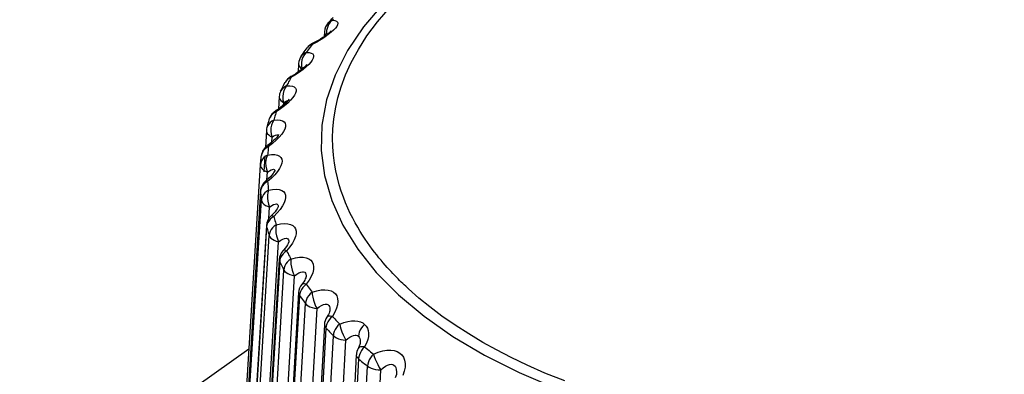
# Model space of a CAD drawing. Extents: x -841 to -216, y -127 to 601.
# Tile 186 of 201: x -295.76 to -283.47, y 533.76 to 538.19. Entities that reach past the tile are written whole.
import ezdxf

# ---------------------------------------------------------------- set-up
doc = ezdxf.new("R2010")
doc.units = 0
doc.header["$LTSCALE"] = 23.1
doc.layers.add('HEATSINK_AM_0', color=7, linetype='CONTINUOUS')

msp = doc.modelspace()

# ---------------------------------------------------------------- linework, layer by layer
at = {"layer": 'HEATSINK_AM_0', "color": 7}
for p, q in [((-291.841, 538.197), (-291.856, 538.182)), ((-291.955, 538.039), (-291.959, 537.977)), ((-291.928, 538.055), (-291.929, 538.016)), ((-291.907, 538.151), (-291.907, 538.151)), ((-291.842, 538.059), (-291.871, 538.032)), ((-291.998, 537.941), (-292.051, 537.91)), ((-291.95, 537.972), (-291.998, 537.941)), ((-291.907, 538.003), (-291.95, 537.972)), ((-291.925, 538.001), (-291.948, 537.984)), ((-291.929, 538.016), (-291.927, 538)), ((-291.871, 538.032), (-291.907, 538.003)), ((-292.183, 537.821), (-292.17, 537.838)), ((-292.17, 537.797), (-292.182, 537.78)), ((-292.153, 537.857), (-292.17, 537.838)), ((-292.133, 537.87), (-292.153, 537.857)), ((-292.11, 537.88), (-292.133, 537.87)), ((-292.11, 537.88), (-292.122, 537.863)), ((-292.051, 537.91), (-292.11, 537.88)), ((-292.245, 537.734), (-292.245, 537.734)), ((-292.182, 537.78), (-292.147, 537.779)), ((-292.277, 537.642), (-292.284, 537.535)), ((-292.222, 537.567), (-292.267, 537.533)), ((-292.242, 537.65), (-292.242, 537.611)), ((-292.242, 537.611), (-292.234, 537.573)), ((-292.419, 537.44), (-292.436, 537.422)), ((-292.375, 537.466), (-292.384, 537.448)), ((-292.318, 537.5), (-292.375, 537.466)), ((-292.267, 537.533), (-292.318, 537.5)), ((-292.489, 537.318), (-292.502, 537.296)), ((-292.463, 537.304), (-292.472, 537.268)), ((-292.457, 537.387), (-292.447, 537.405)), ((-292.436, 537.422), (-292.447, 537.405)), ((-292.419, 537.38), (-292.427, 537.362)), ((-292.52, 537.229), (-292.529, 537.074)), ((-292.472, 537.268), (-292.475, 537.229)), ((-292.475, 537.229), (-292.473, 537.19)), ((-292.473, 537.19), (-292.463, 537.153)), ((-292.502, 537.076), (-292.557, 537.039)), ((-292.477, 537.114), (-292.502, 537.094)), ((-292.454, 537.113), (-292.502, 537.076)), ((-292.454, 537.133), (-292.477, 537.114)), ((-292.465, 537.124), (-292.463, 537.153)), ((-292.434, 537.151), (-292.454, 537.133)), ((-292.412, 537.149), (-292.454, 537.113)), ((-292.401, 537.176), (-292.4, 537.171)), ((-292.633, 536.971), (-292.639, 536.954)), ((-292.583, 536.951), (-292.588, 536.934)), ((-292.557, 537.039), (-292.562, 537.022)), ((-292.664, 536.864), (-292.673, 536.842)), ((-292.679, 536.806), (-292.692, 536.595)), ((-292.679, 536.806), (-292.679, 536.799)), ((-292.612, 536.66), (-292.608, 536.723)), ((-292.571, 536.699), (-292.59, 536.68)), ((-292.533, 536.75), (-292.531, 536.742)), ((-292.531, 536.742), (-292.531, 536.738)), ((-292.653, 536.605), (-292.656, 536.587)), ((-292.602, 536.645), (-292.653, 536.605)), ((-292.698, 536.489), (-292.711, 536.289)), ((-292.663, 536.516), (-292.664, 536.498)), ((-293.209, 529.012), (-292.754, 536.376)), ((-292.673, 536.19), (-292.667, 536.287)), ((-292.615, 536.211), (-292.664, 536.168)), ((-292.596, 536.269), (-292.611, 536.25)), ((-292.574, 536.3), (-292.574, 536.297)), ((-292.741, 536.091), (-292.75, 536.067)), ((-292.689, 536.153), (-292.71, 536.135)), ((-292.664, 536.168), (-292.689, 536.153)), ((-292.677, 536.186), (-292.687, 536.177)), ((-292.664, 536.168), (-292.663, 536.15)), ((-292.656, 536.079), (-292.653, 536.061)), ((-292.754, 536.042), (-293.083, 530.721)), ((-292.75, 536.067), (-292.754, 536.042)), ((-292.754, 536.049), (-292.754, 536.042)), ((-292.745, 535.952), (-292.743, 535.934)), ((-293.07, 530.595), (-292.743, 535.934)), ((-292.649, 535.706), (-292.64, 535.85)), ((-292.536, 535.844), (-292.544, 535.829)), ((-292.531, 535.854), (-292.531, 535.854)), ((-291.863, 535.93), (-291.725, 535.623)), ((-292.613, 535.716), (-292.634, 535.697)), ((-292.613, 535.747), (-292.621, 535.739)), ((-292.588, 535.732), (-292.613, 535.716)), ((-292.544, 535.778), (-292.588, 535.732)), ((-292.507, 535.821), (-292.544, 535.778)), ((-292.679, 535.618), (-293.006, 530.279)), ((-292.677, 535.601), (-293.004, 530.262)), ((-292.679, 535.618), (-292.677, 535.601)), ((-292.673, 535.627), (-292.677, 535.601)), ((-292.677, 535.601), (-292.672, 535.584)), ((-292.664, 535.651), (-292.673, 535.627)), ((-292.967, 530.137), (-292.645, 535.495)), ((-292.651, 535.512), (-292.645, 535.495)), ((-292.849, 530.06), (-292.527, 535.417)), ((-292.387, 535.351), (-292.427, 535.304)), ((-292.4, 535.413), (-292.4, 535.413)), ((-292.355, 535.397), (-292.387, 535.351)), ((-292.502, 535.219), (-292.51, 535.193)), ((-292.451, 535.286), (-292.472, 535.266)), ((-292.464, 535.314), (-292.471, 535.306)), ((-292.427, 535.304), (-292.451, 535.286)), ((-292.52, 535.194), (-292.841, 529.837)), ((-292.514, 535.168), (-292.836, 529.811)), ((-292.51, 535.193), (-292.514, 535.168)), ((-292.514, 535.168), (-292.506, 535.15)), ((-292.774, 529.688), (-292.461, 535.063)), ((-292.642, 529.618), (-292.329, 534.992)), ((-292.12, 534.983), (-292.147, 534.936)), ((-292.228, 534.896), (-292.238, 534.883)), ((-292.147, 534.936), (-292.182, 534.886)), ((-292.277, 534.781), (-292.59, 529.406)), ((-292.266, 534.746), (-292.579, 529.371)), ((-292.263, 534.771), (-292.266, 534.746)), ((-292.254, 534.797), (-292.263, 534.771)), ((-292.494, 529.253), (-292.193, 534.645)), ((-292.349, 529.19), (-292.048, 534.581)), ((-291.92, 534.481), (-291.925, 534.474)), ((-291.826, 534.536), (-291.856, 534.485)), ((-291.955, 534.383), (-292.256, 528.992)), ((-291.933, 534.365), (-291.937, 534.339)), ((-291.925, 534.391), (-291.933, 534.365)), ((-291.937, 534.339), (-292.237, 528.948)), ((-292.129, 528.835), (-291.844, 534.243)), ((-291.937, 534.339), (-291.922, 534.323)), ((-291.973, 528.78), (-291.688, 534.188)), ((-291.557, 534.006), (-291.841, 528.598)), ((-291.529, 533.954), (-291.814, 528.546)), ((-291.684, 528.439), (-291.418, 533.863)), ((-291.525, 533.98), (-291.529, 533.954)), ((-291.519, 528.394), (-291.253, 533.817))]:
    msp.add_line(p, q, dxfattribs=at)
for points in [[(-290.224, 539.172), (-290.597, 538.925), (-290.929, 538.663), (-291.22, 538.388), (-291.467, 538.1), (-291.668, 537.803), (-291.823, 537.498), (-291.929, 537.187), (-291.986, 536.873), (-291.994, 536.557), (-291.953, 536.242), (-291.863, 535.93)], [(-290.907, 534.829), (-290.941, 534.86), (-290.959, 534.877), (-290.977, 534.895), (-290.996, 534.913), (-291.016, 534.932), (-291.036, 534.953), (-291.057, 534.974), (-291.078, 534.996), (-291.101, 535.019), (-291.124, 535.043), (-291.147, 535.069), (-291.171, 535.096), (-291.196, 535.124), (-291.222, 535.154), (-291.248, 535.185), (-291.275, 535.217), (-291.302, 535.251), (-291.331, 535.287), (-291.359, 535.325), (-291.388, 535.365), (-291.418, 535.406), (-291.448, 535.45), (-291.478, 535.497), (-291.509, 535.546), (-291.54, 535.597), (-291.57, 535.651), (-291.601, 535.709), (-291.632, 535.77), (-291.662, 535.834), (-291.691, 535.902), (-291.719, 535.973), (-291.746, 536.049), (-291.771, 536.129), (-291.794, 536.214), (-291.814, 536.303), (-291.831, 536.398), (-291.843, 536.497), (-291.851, 536.602), (-291.854, 536.712), (-291.85, 536.828), (-291.838, 536.949), (-291.818, 537.077), (-291.788, 537.212), (-291.746, 537.353), (-291.691, 537.501), (-291.62, 537.656), (-291.532, 537.818), (-291.424, 537.987), (-291.293, 538.163), (-291.136, 538.346)], [(-291.907, 538.151), (-291.892, 538.167), (-291.876, 538.184), (-291.861, 538.2), (-291.845, 538.217)], [(-291.856, 538.182), (-291.878, 538.173), (-291.897, 538.16), (-291.907, 538.151)], [(-291.856, 538.182), (-291.882, 538.158), (-291.904, 538.128)], [(-291.856, 538.182), (-291.826, 538.179), (-291.805, 538.172)], [(-291.805, 538.172), (-291.792, 538.16), (-291.788, 538.145), (-291.792, 538.126), (-291.802, 538.106)], [(-291.955, 538.039), (-291.955, 538.028), (-291.95, 538.011), (-291.939, 537.994), (-291.938, 537.992)], [(-291.904, 538.128), (-291.919, 538.093), (-291.928, 538.055)], [(-291.875, 538.044), (-291.874, 538.048), (-291.872, 538.05), (-291.874, 538.048), (-291.88, 538.041), (-291.891, 538.03), (-291.906, 538.017), (-291.925, 538.001)], [(-291.802, 538.106), (-291.819, 538.083), (-291.842, 538.059)], [(-292.003, 537.948), (-292.034, 537.93), (-292.066, 537.912), (-292.099, 537.895), (-292.106, 537.891)], [(-291.948, 537.984), (-291.975, 537.966), (-292.003, 537.948)], [(-292.245, 537.734), (-292.233, 537.751), (-292.221, 537.769), (-292.208, 537.786), (-292.196, 537.803), (-292.183, 537.821)], [(-292.122, 537.863), (-292.135, 537.847), (-292.147, 537.83), (-292.159, 537.813), (-292.17, 537.797)], [(-292.11, 537.88), (-292.107, 537.89), (-292.106, 537.891)], [(-292.182, 537.78), (-292.205, 537.77), (-292.225, 537.756), (-292.242, 537.739), (-292.245, 537.734)], [(-292.224, 537.723), (-292.236, 537.688), (-292.242, 537.65)], [(-292.182, 537.78), (-292.205, 537.755), (-292.224, 537.723)], [(-292.147, 537.779), (-292.12, 537.773), (-292.102, 537.762), (-292.092, 537.747), (-292.09, 537.729), (-292.096, 537.708), (-292.107, 537.685), (-292.126, 537.659), (-292.151, 537.63), (-292.182, 537.6), (-292.222, 537.567)], [(-292.264, 537.55), (-292.288, 537.533), (-292.313, 537.515), (-292.341, 537.498), (-292.371, 537.481), (-292.376, 537.478)], [(-292.277, 537.642), (-292.278, 537.639), (-292.275, 537.621), (-292.266, 537.604), (-292.252, 537.588), (-292.234, 537.573)], [(-292.222, 537.583), (-292.242, 537.567), (-292.264, 537.55)], [(-292.234, 537.573), (-292.215, 537.586), (-292.201, 537.594), (-292.191, 537.598), (-292.186, 537.597)], [(-292.177, 537.627), (-292.176, 537.63), (-292.175, 537.631), (-292.177, 537.629), (-292.183, 537.622), (-292.192, 537.611), (-292.205, 537.598), (-292.222, 537.583)], [(-292.375, 537.466), (-292.398, 537.455), (-292.419, 537.44)], [(-292.384, 537.448), (-292.393, 537.431), (-292.402, 537.414), (-292.41, 537.397), (-292.419, 537.38)], [(-292.375, 537.466), (-292.376, 537.476), (-292.376, 537.478)], [(-292.502, 537.296), (-292.493, 537.314), (-292.484, 537.333), (-292.475, 537.351), (-292.466, 537.369), (-292.457, 537.387)], [(-292.427, 537.362), (-292.451, 537.351), (-292.472, 537.336), (-292.489, 537.318)], [(-292.427, 537.362), (-292.447, 537.336), (-292.463, 537.304)], [(-292.427, 537.362), (-292.387, 537.363), (-292.355, 537.359), (-292.332, 537.35), (-292.316, 537.335), (-292.309, 537.317), (-292.309, 537.296), (-292.316, 537.272), (-292.329, 537.246), (-292.35, 537.216), (-292.377, 537.184), (-292.412, 537.149)], [(-292.52, 537.229), (-292.519, 537.216), (-292.512, 537.199), (-292.501, 537.182), (-292.484, 537.167), (-292.463, 537.153)], [(-292.463, 537.153), (-292.442, 537.167), (-292.425, 537.176), (-292.413, 537.18)], [(-292.395, 537.197), (-292.395, 537.198), (-292.396, 537.197), (-292.399, 537.191), (-292.407, 537.181), (-292.419, 537.167), (-292.434, 537.151)], [(-292.413, 537.18), (-292.405, 537.18), (-292.401, 537.176)], [(-292.502, 537.094), (-292.53, 537.074), (-292.56, 537.054), (-292.564, 537.051)], [(-292.588, 536.934), (-292.613, 536.921), (-292.634, 536.905), (-292.651, 536.886), (-292.664, 536.864)], [(-292.662, 536.88), (-292.657, 536.898), (-292.651, 536.917), (-292.645, 536.936), (-292.639, 536.954)], [(-292.602, 537.011), (-292.619, 536.992), (-292.633, 536.971)], [(-292.588, 536.934), (-292.605, 536.906), (-292.617, 536.873)], [(-292.557, 537.039), (-292.581, 537.027), (-292.602, 537.011)], [(-292.588, 536.934), (-292.544, 536.937), (-292.507, 536.935), (-292.479, 536.926), (-292.458, 536.913), (-292.445, 536.896), (-292.44, 536.874), (-292.442, 536.85), (-292.451, 536.823), (-292.466, 536.792), (-292.489, 536.759), (-292.519, 536.722)], [(-292.562, 537.022), (-292.568, 537.004), (-292.573, 536.986), (-292.578, 536.969), (-292.583, 536.951)], [(-292.557, 537.039), (-292.562, 537.049), (-292.564, 537.051)], [(-292.673, 536.842), (-292.668, 536.861), (-292.662, 536.88)], [(-292.617, 536.873), (-292.623, 536.837), (-292.624, 536.798), (-292.619, 536.759), (-292.608, 536.723)], [(-292.679, 536.799), (-292.675, 536.782), (-292.666, 536.765)], [(-292.666, 536.765), (-292.651, 536.75), (-292.631, 536.735), (-292.608, 536.723)], [(-292.608, 536.723), (-292.585, 536.738), (-292.566, 536.748), (-292.551, 536.753), (-292.54, 536.753), (-292.533, 536.75)], [(-292.519, 536.722), (-292.557, 536.684), (-292.602, 536.645)], [(-292.529, 536.749), (-292.528, 536.752), (-292.527, 536.755), (-292.529, 536.752), (-292.534, 536.744), (-292.542, 536.732), (-292.555, 536.716), (-292.571, 536.699)], [(-292.699, 536.574), (-292.717, 536.555), (-292.73, 536.533)], [(-292.653, 536.605), (-292.678, 536.591), (-292.699, 536.574)], [(-292.59, 536.68), (-292.612, 536.66), (-292.637, 536.639), (-292.664, 536.619), (-292.668, 536.616)], [(-292.653, 536.605), (-292.662, 536.614), (-292.668, 536.616)], [(-292.656, 536.587), (-292.658, 536.569), (-292.659, 536.552), (-292.661, 536.534), (-292.663, 536.516)], [(-292.664, 536.498), (-292.689, 536.484), (-292.71, 536.467), (-292.728, 536.447), (-292.741, 536.425), (-292.75, 536.401), (-292.754, 536.378)], [(-292.754, 536.378), (-292.752, 536.397), (-292.75, 536.416), (-292.749, 536.435), (-292.747, 536.454), (-292.745, 536.473), (-292.742, 536.492)], [(-292.73, 536.533), (-292.739, 536.509), (-292.742, 536.492)], [(-292.664, 536.498), (-292.677, 536.47), (-292.686, 536.436), (-292.689, 536.4), (-292.687, 536.361), (-292.68, 536.323), (-292.667, 536.287)], [(-292.664, 536.498), (-292.616, 536.504), (-292.575, 536.504), (-292.541, 536.498), (-292.516, 536.486), (-292.498, 536.469), (-292.488, 536.448), (-292.484, 536.424), (-292.488, 536.397), (-292.498, 536.365), (-292.516, 536.331), (-292.541, 536.293)], [(-292.754, 536.376), (-292.752, 536.359), (-292.745, 536.342), (-292.732, 536.326), (-292.715, 536.311), (-292.693, 536.298), (-292.667, 536.287)], [(-292.667, 536.287), (-292.642, 536.303), (-292.621, 536.314), (-292.604, 536.32), (-292.59, 536.321), (-292.581, 536.318), (-292.576, 536.311), (-292.574, 536.3)], [(-292.611, 536.25), (-292.63, 536.229), (-292.652, 536.208), (-292.677, 536.186)], [(-292.541, 536.293), (-292.575, 536.252), (-292.615, 536.211)], [(-292.573, 536.306), (-292.573, 536.306), (-292.574, 536.304), (-292.577, 536.297), (-292.585, 536.284), (-292.596, 536.269)], [(-292.71, 536.135), (-292.727, 536.114), (-292.741, 536.091)], [(-292.664, 536.168), (-292.677, 536.177), (-292.686, 536.178), (-292.687, 536.177)], [(-292.663, 536.15), (-292.661, 536.132), (-292.659, 536.114), (-292.658, 536.097), (-292.656, 536.079)], [(-292.653, 536.061), (-292.602, 536.07), (-292.557, 536.072), (-292.519, 536.068), (-292.489, 536.057), (-292.466, 536.042), (-292.451, 536.022), (-292.442, 535.998), (-292.44, 535.97), (-292.445, 535.939), (-292.458, 535.903), (-292.479, 535.864), (-292.507, 535.821)], [(-292.754, 536.049), (-293.084, 530.713), (-293.085, 530.697), (-293.086, 530.683)], [(-292.754, 536.042), (-292.752, 536.024), (-292.751, 536.006)], [(-292.751, 536.006), (-292.749, 535.988), (-292.747, 535.97), (-292.745, 535.952)], [(-292.653, 536.061), (-292.678, 536.046), (-292.699, 536.027), (-292.717, 536.006), (-292.73, 535.983), (-292.739, 535.959), (-292.743, 535.934)], [(-292.653, 536.061), (-292.662, 536.032), (-292.668, 535.998), (-292.668, 535.961), (-292.663, 535.923), (-292.654, 535.885), (-292.64, 535.85)], [(-292.743, 535.934), (-292.738, 535.917), (-292.728, 535.901), (-292.712, 535.885), (-292.692, 535.871), (-292.668, 535.859), (-292.64, 535.85)], [(-292.64, 535.85), (-292.613, 535.868), (-292.59, 535.88), (-292.571, 535.887), (-292.555, 535.889), (-292.544, 535.886), (-292.536, 535.879), (-292.531, 535.869), (-292.531, 535.854)], [(-292.544, 535.829), (-292.556, 535.812), (-292.571, 535.792), (-292.59, 535.77), (-292.613, 535.747)], [(-292.531, 535.855), (-292.53, 535.856), (-292.53, 535.858), (-292.532, 535.854), (-292.536, 535.844)], [(-292.588, 535.732), (-292.605, 535.74), (-292.617, 535.741), (-292.622, 535.739)], [(-292.588, 535.732), (-292.583, 535.715), (-292.578, 535.697), (-292.573, 535.68), (-292.568, 535.662), (-292.562, 535.644), (-292.557, 535.627)], [(-292.672, 535.584), (-292.667, 535.566), (-292.662, 535.548), (-292.656, 535.53), (-292.651, 535.512)], [(-292.634, 535.697), (-292.651, 535.675), (-292.664, 535.651)], [(-292.557, 535.627), (-292.581, 535.61), (-292.602, 535.591), (-292.619, 535.569), (-292.633, 535.545), (-292.641, 535.52), (-292.645, 535.495)], [(-292.557, 535.627), (-292.562, 535.598), (-292.564, 535.564), (-292.561, 535.527), (-292.553, 535.489), (-292.542, 535.451), (-292.527, 535.417)], [(-292.557, 535.627), (-292.502, 535.639), (-292.454, 535.643), (-292.412, 535.641), (-292.377, 535.632), (-292.35, 535.618), (-292.329, 535.599), (-292.316, 535.576), (-292.309, 535.549), (-292.309, 535.517), (-292.316, 535.48), (-292.332, 535.44), (-292.355, 535.397)], [(-291.725, 535.623), (-291.539, 535.323), (-291.308, 535.032), (-291.031, 534.753)], [(-292.645, 535.495), (-292.637, 535.478), (-292.623, 535.463), (-292.605, 535.448), (-292.582, 535.435), (-292.556, 535.425), (-292.527, 535.417)], [(-292.527, 535.417), (-292.499, 535.436), (-292.474, 535.45), (-292.453, 535.458), (-292.435, 535.461), (-292.421, 535.459), (-292.411, 535.452), (-292.404, 535.442), (-292.401, 535.428), (-292.4, 535.413)], [(-292.403, 535.406), (-292.408, 535.393), (-292.417, 535.377), (-292.429, 535.358), (-292.444, 535.337), (-292.464, 535.314)], [(-292.4, 535.414), (-292.401, 535.413), (-292.403, 535.406)], [(-292.472, 535.266), (-292.489, 535.243), (-292.502, 535.219)], [(-292.427, 535.304), (-292.447, 535.311), (-292.463, 535.311), (-292.471, 535.306)], [(-292.427, 535.304), (-292.419, 535.286), (-292.41, 535.269), (-292.402, 535.252), (-292.393, 535.235), (-292.384, 535.218), (-292.375, 535.2)], [(-292.375, 535.2), (-292.318, 535.215), (-292.267, 535.223), (-292.222, 535.223), (-292.183, 535.216), (-292.151, 535.204), (-292.126, 535.186), (-292.108, 535.164), (-292.096, 535.137), (-292.09, 535.105), (-292.092, 535.069), (-292.102, 535.028), (-292.12, 534.983)], [(-292.52, 535.194), (-292.519, 535.184), (-292.514, 535.168)], [(-292.506, 535.15), (-292.497, 535.133), (-292.488, 535.115), (-292.479, 535.098)], [(-292.479, 535.098), (-292.47, 535.081), (-292.461, 535.063)], [(-292.375, 535.2), (-292.399, 535.183), (-292.419, 535.162), (-292.436, 535.139), (-292.449, 535.114), (-292.457, 535.089), (-292.461, 535.063)], [(-292.375, 535.2), (-292.376, 535.171), (-292.375, 535.137), (-292.368, 535.1), (-292.358, 535.063), (-292.346, 535.026), (-292.329, 534.992)], [(-292.461, 535.063), (-292.45, 535.047), (-292.433, 535.033), (-292.412, 535.019), (-292.387, 535.008), (-292.359, 534.999), (-292.329, 534.992)], [(-292.329, 534.992), (-292.3, 535.013), (-292.274, 535.028), (-292.251, 535.038), (-292.231, 535.042), (-292.215, 535.041), (-292.202, 535.035), (-292.193, 535.025), (-292.187, 535.011), (-292.185, 534.992), (-292.185, 534.981)], [(-292.185, 534.981), (-292.185, 534.98), (-292.186, 534.975), (-292.189, 534.965), (-292.194, 534.952), (-292.202, 534.936), (-292.213, 534.917), (-292.228, 534.896)], [(-292.225, 534.846), (-292.242, 534.822), (-292.254, 534.797)], [(-292.182, 534.886), (-292.205, 534.892), (-292.224, 534.891), (-292.236, 534.885), (-292.238, 534.883)], [(-292.182, 534.886), (-292.205, 534.867), (-292.225, 534.846)], [(-292.182, 534.886), (-292.17, 534.87), (-292.159, 534.853), (-292.147, 534.836), (-292.134, 534.82), (-292.122, 534.803), (-292.11, 534.786)], [(-292.277, 534.781), (-292.278, 534.778), (-292.275, 534.762), (-292.266, 534.746)], [(-292.266, 534.746), (-292.255, 534.729), (-292.243, 534.712)], [(-292.11, 534.786), (-292.133, 534.767), (-292.152, 534.745), (-292.169, 534.721), (-292.181, 534.696), (-292.189, 534.67), (-292.193, 534.645)], [(-292.11, 534.786), (-292.051, 534.804), (-291.998, 534.815), (-291.95, 534.818), (-291.907, 534.813), (-291.872, 534.803), (-291.842, 534.787), (-291.819, 534.766), (-291.802, 534.739), (-291.792, 534.708), (-291.788, 534.672), (-291.792, 534.63), (-291.805, 534.585), (-291.826, 534.536)], [(-292.11, 534.786), (-292.107, 534.757), (-292.102, 534.723), (-292.093, 534.687), (-292.08, 534.65), (-292.066, 534.614), (-292.048, 534.581)], [(-291.031, 534.753), (-290.712, 534.486), (-290.353, 534.234), (-289.955, 533.999), (-289.523, 533.782), (-289.057, 533.584), (-288.563, 533.408), (-288.043, 533.254), (-287.501, 533.123), (-286.94, 533.017), (-286.364, 532.935), (-285.778, 532.879), (-285.185, 532.848), (-284.589, 532.844), (-283.995, 532.866), (-283.406, 532.913)], [(-288.956, 533.678), (-289.202, 533.777), (-289.424, 533.876), (-289.626, 533.972), (-289.805, 534.066), (-289.978, 534.16), (-290.152, 534.265), (-290.322, 534.373), (-290.491, 534.488), (-290.641, 534.604), (-290.778, 534.714), (-290.907, 534.829)], [(-292.243, 534.712), (-292.23, 534.695), (-292.218, 534.678), (-292.206, 534.661), (-292.193, 534.645)], [(-292.193, 534.645), (-292.179, 534.629), (-292.16, 534.616), (-292.136, 534.603), (-292.109, 534.594), (-292.08, 534.586), (-292.048, 534.581)], [(-292.048, 534.581), (-292.019, 534.604), (-291.991, 534.62), (-291.967, 534.631), (-291.945, 534.636), (-291.927, 534.636), (-291.912, 534.631), (-291.901, 534.622), (-291.893, 534.608), (-291.888, 534.59), (-291.886, 534.567), (-291.887, 534.56)], [(-291.856, 534.485), (-291.882, 534.489), (-291.904, 534.487), (-291.919, 534.48), (-291.924, 534.475)], [(-291.887, 534.56), (-291.887, 534.555), (-291.89, 534.543), (-291.896, 534.526), (-291.906, 534.506), (-291.92, 534.481)], [(-291.856, 534.485), (-291.878, 534.464), (-291.897, 534.442)], [(-291.856, 534.485), (-291.841, 534.469), (-291.826, 534.453), (-291.811, 534.437), (-291.796, 534.421), (-291.78, 534.405), (-291.765, 534.389)], [(-291.955, 534.383), (-291.954, 534.371), (-291.948, 534.355), (-291.937, 534.339)], [(-291.897, 534.442), (-291.913, 534.417), (-291.925, 534.391)], [(-291.765, 534.389), (-291.786, 534.369), (-291.805, 534.346), (-291.821, 534.321), (-291.833, 534.295), (-291.84, 534.269), (-291.844, 534.243)], [(-291.765, 534.389), (-291.712, 534.408), (-291.664, 534.422), (-291.618, 534.428), (-291.576, 534.43), (-291.538, 534.425), (-291.505, 534.416), (-291.477, 534.403), (-291.453, 534.385)], [(-291.765, 534.389), (-291.758, 534.36), (-291.75, 534.327), (-291.737, 534.291), (-291.722, 534.255), (-291.706, 534.22), (-291.688, 534.188)], [(-291.453, 534.385), (-291.474, 534.364), (-291.493, 534.341), (-291.508, 534.316), (-291.52, 534.289), (-291.527, 534.263), (-291.531, 534.237)], [(-291.453, 534.385), (-291.434, 534.363), (-291.419, 534.337), (-291.41, 534.307), (-291.405, 534.273), (-291.407, 534.235), (-291.415, 534.194), (-291.431, 534.15), (-291.453, 534.103)], [(-291.922, 534.323), (-291.906, 534.307), (-291.891, 534.291), (-291.875, 534.275), (-291.86, 534.259), (-291.844, 534.243)], [(-291.844, 534.243), (-291.827, 534.229), (-291.805, 534.216), (-291.779, 534.205), (-291.751, 534.197), (-291.72, 534.191), (-291.688, 534.188)], [(-291.688, 534.188), (-291.662, 534.21), (-291.637, 534.226), (-291.614, 534.239), (-291.592, 534.247), (-291.573, 534.25), (-291.557, 534.249), (-291.543, 534.245), (-291.531, 534.237)], [(-291.531, 534.237), (-291.521, 534.225), (-291.514, 534.21), (-291.51, 534.191), (-291.508, 534.169), (-291.508, 534.157)], [(-291.508, 534.157), (-291.51, 534.147), (-291.513, 534.133), (-291.52, 534.114), (-291.53, 534.092), (-291.534, 534.084)], [(-291.453, 534.103), (-291.481, 534.106), (-291.506, 534.103), (-291.524, 534.095), (-291.534, 534.084)], [(-292.898, 534.076), (-294.226, 533.131), (-295.17, 532.064), (-295.694, 530.898), (-295.76, 529.721), (-295.378, 528.56), (-294.545, 527.446)], [(-291.557, 534.006), (-291.557, 534.001), (-291.553, 533.984), (-291.543, 533.969), (-291.529, 533.954)], [(-291.492, 534.058), (-291.507, 534.033), (-291.518, 534.006), (-291.525, 533.98)], [(-291.453, 534.103), (-291.474, 534.082), (-291.492, 534.058)], [(-291.453, 534.103), (-291.435, 534.088), (-291.417, 534.073), (-291.398, 534.058), (-291.38, 534.043), (-291.362, 534.028), (-291.343, 534.013)], [(-291.343, 534.013), (-291.364, 533.992), (-291.381, 533.968), (-291.396, 533.942), (-291.407, 533.916), (-291.414, 533.889), (-291.418, 533.863)], [(-291.343, 534.013), (-291.283, 534.038), (-291.227, 534.055), (-291.175, 534.063), (-291.126, 534.064), (-291.083, 534.058), (-291.046, 534.045), (-291.015, 534.027), (-290.989, 534.003), (-290.968, 533.974), (-290.954, 533.938), (-290.947, 533.897), (-290.948, 533.851), (-290.958, 533.801), (-290.977, 533.746)], [(-291.343, 534.013), (-291.333, 533.985), (-291.321, 533.952), (-291.305, 533.917), (-291.289, 533.882), (-291.271, 533.848), (-291.253, 533.817)], [(-291.529, 533.954), (-291.511, 533.938), (-291.492, 533.923), (-291.474, 533.908), (-291.455, 533.893), (-291.436, 533.878), (-291.418, 533.863)], [(-291.418, 533.863), (-291.398, 533.85), (-291.373, 533.838), (-291.346, 533.829), (-291.316, 533.822), (-291.285, 533.818), (-291.253, 533.817)], [(-291.253, 533.817), (-291.223, 533.843), (-291.194, 533.862), (-291.167, 533.876), (-291.143, 533.884), (-291.121, 533.886), (-291.103, 533.883), (-291.087, 533.875), (-291.074, 533.862), (-291.064, 533.845), (-291.058, 533.822), (-291.055, 533.794), (-291.055, 533.775)], [(-291.055, 533.775), (-291.057, 533.758), (-291.063, 533.736), (-291.071, 533.716)]]:
    msp.add_lwpolyline(points, dxfattribs=at)
for centre, start, end in [((-291.776, 538.028), 137.0069, 176.7234), ((-292.026, 537.73), 116.1047, 143.1688), ((-292.098, 537.631), 145.1042, 176.5999), ((-292.288, 537.321), 119.0509, 152.1158), ((-292.34, 537.218), 154.354, 176.5148), ((-292.468, 536.899), 122.1818, 162.1248), ((-292.499, 536.795), 164.6667, 176.4684), ((-292.564, 536.47), 125.518, 172.9863), ((-292.574, 536.038), 129.061, 176.4611), ((-292.499, 535.607), 132.8343, 176.4926), ((-292.34, 535.183), 136.8611, 176.562), ((-292.098, 534.771), 141.1798, 176.6681), ((-291.776, 534.373), 145.8436, 176.8095), ((-291.377, 533.996), 150.9297, 176.9844)]:
    msp.add_arc(centre, 0.18, start, end, dxfattribs=at)

doc.saveas('drawing.dxf')
